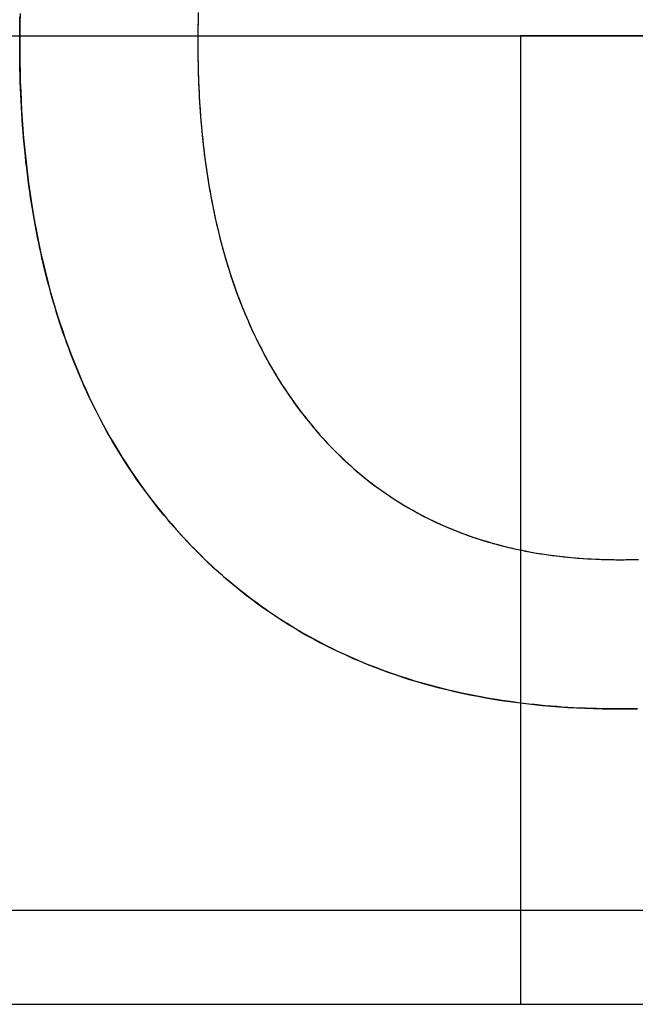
# Model space of a CAD drawing. Extents: x -1.48 to 1.48, y -1.03 to 1.03.
# Tile 51 of 90: x 0.1278 to 0.1735, y -0.646 to -0.5728. Entities that reach past the tile are written whole.
import ezdxf

# ---------------------------------------------------------------- set-up
doc = ezdxf.new("R2010")
doc.units = 0
doc.layers.get('0').update_dxf_attribs({"linetype": 'CONTINUOUS'})

# ---------------------------------------------------------------- blocks, each defined once
blk = doc.blocks.new('*U1')
at = {"extrusion": (0, -1, 0)}
for p, q in [((-0.165, -0.574, -1.8705), (0.165, -0.574, -1.8705)), ((0.08, -0.574, -1.5645), (0.165, -0.574, -1.5645)), ((0.165, -0.574, -1.8705), (0.165, -0.574, -1.5645)), ((0.08, -0.646, -1.5645), (0.165, -0.646, -1.5645)), ((0.08, -0.646, -1.502), (0.92, -0.646, -1.502)), ((0.165, -0.646, -1.5645), (0.165, -0.646, -1.9535)), ((0.165, -0.646, -1.9535), (0.24, -0.646, -1.9535))]:
    blk.add_line(p, q, dxfattribs=at)
at = {"extrusion": (0, 0, -1)}
for p, q in [((-0.165, -0.574, -1.8705), (0.165, -0.574, -1.8705)), ((0.08, -0.574, -1.5645), (0.165, -0.574, -1.5645)), ((0.165, -0.574, -1.5645), (0.165, -0.646, -1.5645)), ((0.24, -0.574, -1.9535), (0.165, -0.574, -1.9535)), ((0.165, -0.574, -1.9535), (0.165, -0.646, -1.9535)), ((0.165, -0.574, -1.8705), (0.24, -0.574, -1.8705)), ((0.08, -0.646, -1.5645), (0.165, -0.646, -1.5645)), ((0.165, -0.646, -1.9535), (0.24, -0.646, -1.9535))]:
    blk.add_line(p, q, dxfattribs=at)
for p, q in [((0.14102, -0.574514, 0.154), (0.14102, -0.574514, 0.1539)), ((0.14102, -0.574514, 0.154), (0.14102, -0.574514, 0.1539)), ((0.172405, -0.612941, 0.154), (0.172405, -0.612941, 0.1539)), ((0.172405, -0.612941, 0.154), (0.172405, -0.612941, 0.1539)), ((0.172405, -0.62404, 0.154), (0.172405, -0.62404, 0.1539)), ((0.172405, -0.62404, 0.154), (0.172405, -0.62404, 0.1539)), ((0.08, -0.639, -1.502), (0.92, -0.639, -1.502)), ((0.08, -0.646, -1.502), (0.92, -0.646, -1.502))]:
    blk.add_line(p, q)
at = {"extrusion": (0, 1, 0)}
for p, q in [((0.165, -0.574, -1.8705), (0.24, -0.574, -1.8705)), ((0.165, -0.574, -1.8705), (0.165, -0.574, -1.9535)), ((0.24, -0.574, -1.9535), (0.165, -0.574, -1.9535))]:
    blk.add_line(p, q, dxfattribs=at)
at = {"extrusion": (-1, 0, 0)}
for p, q in [((0.165, -0.574, -1.9535), (0.165, -0.646, -1.9535)), ((0.165, -0.574, -1.8705), (0.165, -0.574, -1.9535)), ((0.165, -0.574, -1.5645), (0.165, -0.646, -1.5645)), ((0.165, -0.574, -1.8705), (0.165, -0.574, -1.5645)), ((0.165, -0.646, -1.5645), (0.165, -0.646, -1.9535))]:
    blk.add_line(p, q, dxfattribs=at)
at = {"extrusion": (2e-16, -0.9998, -0.019996)}
blk.add_line((0.08, -0.639, -1.502), (0.92, -0.639, -1.502), dxfattribs=at)
for points in [[(0.127778, -0.574514, 0.154), (0.127779, -0.574028, 0.154), (0.127783, -0.573544, 0.154), (0.127789, -0.573062, 0.154), (0.127798, -0.572582, 0.154)], [(0.127804, -0.572338, 0.1539), (0.127789, -0.573058, 0.1539), (0.12778, -0.573784, 0.1539), (0.127778, -0.574514, 0.1539)], [(0.127804, -0.572338, 0.1539), (0.127789, -0.573058, 0.1539), (0.12778, -0.573784, 0.1539), (0.127778, -0.574514, 0.1539)], [(0.127778, -0.574514, 0.154), (0.127779, -0.574028, 0.154), (0.127783, -0.573544, 0.154), (0.127789, -0.573062, 0.154), (0.127798, -0.572582, 0.154)], [(0.141043, -0.572636, 0.154), (0.141035, -0.573008, 0.154), (0.141028, -0.573382, 0.154), (0.141024, -0.573758, 0.154), (0.141021, -0.574135, 0.154), (0.14102, -0.574514, 0.154)], [(0.141053, -0.57226, 0.1539), (0.141039, -0.572818, 0.1539), (0.141028, -0.573379, 0.1539), (0.141022, -0.573945, 0.1539), (0.14102, -0.574514, 0.1539)], [(0.141053, -0.57226, 0.1539), (0.141039, -0.572818, 0.1539), (0.141028, -0.573379, 0.1539), (0.141022, -0.573945, 0.1539), (0.14102, -0.574514, 0.1539)], [(0.141043, -0.572636, 0.154), (0.141035, -0.573008, 0.154), (0.141028, -0.573382, 0.154), (0.141024, -0.573758, 0.154), (0.141021, -0.574135, 0.154), (0.14102, -0.574514, 0.154)], [(0.172405, -0.62404, 0.154), (0.171966, -0.624039, 0.154), (0.17153, -0.624034, 0.154), (0.171096, -0.624027, 0.154), (0.170664, -0.624017, 0.154), (0.170233, -0.624004, 0.154), (0.169805, -0.623988, 0.154), (0.169379, -0.623969, 0.154), (0.168955, -0.623948, 0.154), (0.168533, -0.623923, 0.154), (0.168112, -0.623896, 0.154), (0.167694, -0.623866, 0.154), (0.167278, -0.623833, 0.154), (0.166864, -0.623797, 0.154), (0.166452, -0.623758, 0.154), (0.166042, -0.623716, 0.154), (0.165633, -0.623672, 0.154), (0.165227, -0.623624, 0.154), (0.164823, -0.623574, 0.154), (0.164421, -0.62352, 0.154), (0.164021, -0.623464, 0.154), (0.163623, -0.623405, 0.154), (0.163227, -0.623343, 0.154), (0.162832, -0.623279, 0.154), (0.16244, -0.623211, 0.154), (0.16205, -0.62314, 0.154), (0.161662, -0.623067, 0.154), (0.161276, -0.622991, 0.154), (0.160892, -0.622912, 0.154), (0.16051, -0.622829, 0.154), (0.16013, -0.622745, 0.154), (0.159752, -0.622657, 0.154), (0.159376, -0.622566, 0.154), (0.159002, -0.622472, 0.154), (0.15863, -0.622376, 0.154), (0.15826, -0.622277, 0.154), (0.157892, -0.622175, 0.154), (0.157526, -0.622069, 0.154), (0.157162, -0.621962, 0.154), (0.1568, -0.621851, 0.154), (0.15644, -0.621737, 0.154), (0.156082, -0.62162, 0.154), (0.155726, -0.621501, 0.154), (0.155372, -0.621379, 0.154), (0.15502, -0.621253, 0.154), (0.15467, -0.621125, 0.154), (0.154322, -0.620994, 0.154), (0.153976, -0.62086, 0.154), (0.153632, -0.620724, 0.154), (0.15329, -0.620584, 0.154), (0.15295, -0.620441, 0.154), (0.152612, -0.620296, 0.154), (0.152276, -0.620148, 0.154), (0.151942, -0.619997, 0.154), (0.15161, -0.619843, 0.154), (0.15128, -0.619686, 0.154), (0.150952, -0.619526, 0.154), (0.150626, -0.619363, 0.154), (0.150302, -0.619198, 0.154), (0.14998, -0.619029, 0.154), (0.149661, -0.618858, 0.154), (0.149343, -0.618684, 0.154), (0.149027, -0.618507, 0.154), (0.148713, -0.618327, 0.154), (0.148401, -0.618144, 0.154), (0.148091, -0.617958, 0.154), (0.147783, -0.61777, 0.154), (0.147478, -0.617578, 0.154), (0.147174, -0.617384, 0.154), (0.146872, -0.617187, 0.154), (0.146572, -0.616987, 0.154), (0.146274, -0.616784, 0.154), (0.145978, -0.616578, 0.154), (0.145685, -0.616369, 0.154), (0.145393, -0.616158, 0.154), (0.145103, -0.615943, 0.154), (0.144815, -0.615726, 0.154), (0.144529, -0.615506, 0.154), (0.144246, -0.615283, 0.154), (0.143964, -0.615057, 0.154), (0.143684, -0.614828, 0.154), (0.143406, -0.614596, 0.154), (0.14313, -0.614361, 0.154), (0.142857, -0.614124, 0.154), (0.142585, -0.613883, 0.154), (0.142315, -0.61364, 0.154), (0.142048, -0.613394, 0.154), (0.141782, -0.613145, 0.154), (0.141518, -0.612893, 0.154), (0.141256, -0.612638, 0.154), (0.140997, -0.612381, 0.154), (0.140739, -0.61212, 0.154), (0.140483, -0.611857, 0.154), (0.14023, -0.61159, 0.154), (0.139978, -0.611321, 0.154), (0.139728, -0.611049, 0.154), (0.139481, -0.610774, 0.154), (0.139235, -0.610497, 0.154), (0.138993, -0.610218, 0.154), (0.138753, -0.609936, 0.154), (0.138516, -0.609652, 0.154), (0.138281, -0.609366, 0.154), (0.138049, -0.609078, 0.154), (0.137819, -0.608788, 0.154), (0.137593, -0.608495, 0.154), (0.137368, -0.6082, 0.154), (0.137146, -0.607903, 0.154), (0.136927, -0.607603, 0.154), (0.136711, -0.607302, 0.154), (0.136497, -0.606998, 0.154), (0.136285, -0.606692, 0.154), (0.136077, -0.606384, 0.154), (0.13587, -0.606073, 0.154), (0.135667, -0.60576, 0.154), (0.135466, -0.605445, 0.154), (0.135267, -0.605128, 0.154), (0.135072, -0.604809, 0.154), (0.134878, -0.604487, 0.154), (0.134688, -0.604163, 0.154), (0.1345, -0.603837, 0.154), (0.134314, -0.603509, 0.154), (0.134132, -0.603178, 0.154), (0.133951, -0.602846, 0.154), (0.133774, -0.602511, 0.154), (0.133599, -0.602173, 0.154), (0.133426, -0.601834, 0.154), (0.133256, -0.601492, 0.154), (0.133089, -0.601148, 0.154), (0.132924, -0.600802, 0.154), (0.132762, -0.600454, 0.154), (0.132603, -0.600103, 0.154), (0.132446, -0.599751, 0.154), (0.132291, -0.599396, 0.154), (0.13214, -0.599038, 0.154), (0.131991, -0.598679, 0.154), (0.131844, -0.598317, 0.154), (0.1317, -0.597953, 0.154), (0.131559, -0.597587, 0.154), (0.13142, -0.597219, 0.154), (0.131284, -0.596848, 0.154), (0.13115, -0.596476, 0.154), (0.131019, -0.596101, 0.154), (0.130891, -0.595723, 0.154), (0.130765, -0.595344, 0.154), (0.130642, -0.594962, 0.154), (0.130521, -0.594578, 0.154), (0.130403, -0.594192, 0.154), (0.130288, -0.593804, 0.154), (0.130175, -0.593413, 0.154), (0.130065, -0.59302, 0.154), (0.129957, -0.592625, 0.154), (0.129852, -0.592228, 0.154), (0.12975, -0.591829, 0.154), (0.12965, -0.591427, 0.154), (0.129553, -0.591023, 0.154), (0.129458, -0.590617, 0.154), (0.129366, -0.590208, 0.154), (0.129277, -0.589798, 0.154), (0.12919, -0.589385, 0.154), (0.129105, -0.58897, 0.154), (0.129024, -0.588553, 0.154), (0.128945, -0.588133, 0.154), (0.128868, -0.587711, 0.154), (0.128794, -0.587288, 0.154), (0.128723, -0.586861, 0.154), (0.128654, -0.586433, 0.154), (0.128588, -0.586002, 0.154), (0.128524, -0.585569, 0.154), (0.128463, -0.585134, 0.154), (0.128405, -0.584697, 0.154), (0.128349, -0.584258, 0.154), (0.128296, -0.583816, 0.154), (0.128246, -0.583372, 0.154), (0.128198, -0.582926, 0.154), (0.128152, -0.582477, 0.154), (0.128109, -0.582027, 0.154), (0.128069, -0.581574, 0.154), (0.128032, -0.581119, 0.154), (0.127997, -0.580661, 0.154), (0.127964, -0.580202, 0.154), (0.127934, -0.57974, 0.154), (0.127907, -0.579276, 0.154), (0.127883, -0.57881, 0.154), (0.127861, -0.578341, 0.154), (0.127841, -0.577871, 0.154), (0.127824, -0.577398, 0.154), (0.12781, -0.576923, 0.154), (0.127798, -0.576446, 0.154), (0.127789, -0.575966, 0.154), (0.127783, -0.575484, 0.154), (0.127779, -0.575, 0.154), (0.127778, -0.574514, 0.154)], [(0.127778, -0.574514, 0.1539), (0.12778, -0.575244, 0.1539), (0.127789, -0.57597, 0.1539), (0.127804, -0.57669, 0.1539), (0.127824, -0.577405, 0.1539), (0.127851, -0.578116, 0.1539), (0.127883, -0.578821, 0.1539), (0.127921, -0.579521, 0.1539), (0.127965, -0.580216, 0.1539), (0.128015, -0.580907, 0.1539), (0.128071, -0.581592, 0.1539), (0.128132, -0.582272, 0.1539), (0.1282, -0.582947, 0.1539), (0.128273, -0.583617, 0.1539), (0.128352, -0.584282, 0.1539), (0.128437, -0.584942, 0.1539), (0.128528, -0.585597, 0.1539), (0.128625, -0.586247, 0.1539), (0.128728, -0.586892, 0.1539), (0.128836, -0.587531, 0.1539), (0.128951, -0.588166, 0.1539), (0.129071, -0.588796, 0.1539), (0.129197, -0.589421, 0.1539), (0.129329, -0.590041, 0.1539), (0.129467, -0.590655, 0.1539), (0.129611, -0.591265, 0.1539), (0.12976, -0.59187, 0.1539), (0.129916, -0.592469, 0.1539), (0.130077, -0.593064, 0.1539), (0.130244, -0.593653, 0.1539), (0.130417, -0.594238, 0.1539), (0.130596, -0.594817, 0.1539), (0.130781, -0.595392, 0.1539), (0.130972, -0.595961, 0.1539), (0.131168, -0.596526, 0.1539), (0.13137, -0.597085, 0.1539), (0.131579, -0.597639, 0.1539), (0.131793, -0.598189, 0.1539), (0.132013, -0.598733, 0.1539), (0.132239, -0.599272, 0.1539), (0.13247, -0.599806, 0.1539), (0.132708, -0.600336, 0.1539), (0.132951, -0.60086, 0.1539), (0.133201, -0.601379, 0.1539), (0.133456, -0.601893, 0.1539), (0.133717, -0.602402, 0.1539), (0.133984, -0.602906, 0.1539), (0.134256, -0.603405, 0.1539), (0.134535, -0.603899, 0.1539), (0.13482, -0.604388, 0.1539), (0.13511, -0.604872, 0.1539), (0.135406, -0.605351, 0.1539), (0.135708, -0.605825, 0.1539), (0.136016, -0.606293, 0.1539), (0.13633, -0.606757, 0.1539), (0.13665, -0.607216, 0.1539), (0.136975, -0.60767, 0.1539), (0.137307, -0.608118, 0.1539), (0.137644, -0.608562, 0.1539), (0.137987, -0.609001, 0.1539), (0.138336, -0.609434, 0.1539), (0.138691, -0.609863, 0.1539), (0.139052, -0.610286, 0.1539), (0.139419, -0.610705, 0.1539), (0.139791, -0.611118, 0.1539), (0.140168, -0.611525, 0.1539), (0.140549, -0.611926, 0.1539), (0.140936, -0.612319, 0.1539), (0.141326, -0.612707, 0.1539), (0.141721, -0.613088, 0.1539), (0.142121, -0.613462, 0.1539), (0.142525, -0.61383, 0.1539), (0.142934, -0.614191, 0.1539), (0.143347, -0.614546, 0.1539), (0.143765, -0.614895, 0.1539), (0.144188, -0.615237, 0.1539), (0.144615, -0.615572, 0.1539), (0.145046, -0.615901, 0.1539), (0.145482, -0.616223, 0.1539), (0.145923, -0.616539, 0.1539), (0.146368, -0.616848, 0.1539), (0.146817, -0.617151, 0.1539), (0.147272, -0.617447, 0.1539), (0.14773, -0.617737, 0.1539), (0.148193, -0.61802, 0.1539), (0.148661, -0.618297, 0.1539), (0.149134, -0.618567, 0.1539), (0.14961, -0.618831, 0.1539), (0.150092, -0.619088, 0.1539), (0.150578, -0.619339, 0.1539), (0.151068, -0.619583, 0.1539), (0.151563, -0.619821, 0.1539), (0.152063, -0.620052, 0.1539), (0.152567, -0.620276, 0.1539), (0.153075, -0.620495, 0.1539), (0.153588, -0.620706, 0.1539), (0.154106, -0.620911, 0.1539), (0.154628, -0.62111, 0.1539), (0.155155, -0.621302, 0.1539), (0.155686, -0.621488, 0.1539), (0.156222, -0.621667, 0.1539), (0.156763, -0.621839, 0.1539), (0.157307, -0.622005, 0.1539), (0.157857, -0.622165, 0.1539), (0.158411, -0.622318, 0.1539), (0.158969, -0.622464, 0.1539), (0.159532, -0.622604, 0.1539), (0.1601, -0.622738, 0.1539), (0.160672, -0.622865, 0.1539), (0.161249, -0.622985, 0.1539), (0.16183, -0.623099, 0.1539), (0.162416, -0.623207, 0.1539), (0.163006, -0.623307, 0.1539), (0.163601, -0.623402, 0.1539), (0.1642, -0.62349, 0.1539), (0.164804, -0.623571, 0.1539), (0.165412, -0.623646, 0.1539), (0.166025, -0.623714, 0.1539), (0.166643, -0.623776, 0.1539), (0.167265, -0.623832, 0.1539), (0.167892, -0.62388, 0.1539), (0.168523, -0.623923, 0.1539), (0.169158, -0.623959, 0.1539), (0.169798, -0.623988, 0.1539), (0.170443, -0.624011, 0.1539), (0.171092, -0.624027, 0.1539), (0.171746, -0.624037, 0.1539), (0.172405, -0.62404, 0.1539)], [(0.127778, -0.574514, 0.1539), (0.12778, -0.575244, 0.1539), (0.127789, -0.57597, 0.1539), (0.127804, -0.57669, 0.1539), (0.127824, -0.577405, 0.1539), (0.127851, -0.578116, 0.1539), (0.127883, -0.578821, 0.1539), (0.127921, -0.579521, 0.1539), (0.127965, -0.580216, 0.1539), (0.128015, -0.580907, 0.1539), (0.128071, -0.581592, 0.1539), (0.128132, -0.582272, 0.1539), (0.1282, -0.582947, 0.1539), (0.128273, -0.583617, 0.1539), (0.128352, -0.584282, 0.1539), (0.128437, -0.584942, 0.1539), (0.128528, -0.585597, 0.1539), (0.128625, -0.586247, 0.1539), (0.128728, -0.586892, 0.1539), (0.128836, -0.587531, 0.1539), (0.128951, -0.588166, 0.1539), (0.129071, -0.588796, 0.1539), (0.129197, -0.589421, 0.1539), (0.129329, -0.590041, 0.1539), (0.129467, -0.590655, 0.1539), (0.129611, -0.591265, 0.1539), (0.12976, -0.59187, 0.1539), (0.129916, -0.592469, 0.1539), (0.130077, -0.593064, 0.1539), (0.130244, -0.593653, 0.1539), (0.130417, -0.594238, 0.1539), (0.130596, -0.594817, 0.1539), (0.130781, -0.595392, 0.1539), (0.130972, -0.595961, 0.1539), (0.131168, -0.596526, 0.1539), (0.13137, -0.597085, 0.1539), (0.131579, -0.597639, 0.1539), (0.131793, -0.598189, 0.1539), (0.132013, -0.598733, 0.1539), (0.132239, -0.599272, 0.1539), (0.13247, -0.599806, 0.1539), (0.132708, -0.600336, 0.1539), (0.132951, -0.60086, 0.1539), (0.133201, -0.601379, 0.1539), (0.133456, -0.601893, 0.1539), (0.133717, -0.602402, 0.1539), (0.133984, -0.602906, 0.1539), (0.134256, -0.603405, 0.1539), (0.134535, -0.603899, 0.1539), (0.13482, -0.604388, 0.1539), (0.13511, -0.604872, 0.1539), (0.135406, -0.605351, 0.1539), (0.135708, -0.605825, 0.1539), (0.136016, -0.606293, 0.1539), (0.13633, -0.606757, 0.1539), (0.13665, -0.607216, 0.1539), (0.136975, -0.60767, 0.1539), (0.137307, -0.608118, 0.1539), (0.137644, -0.608562, 0.1539), (0.137987, -0.609001, 0.1539), (0.138336, -0.609434, 0.1539), (0.138691, -0.609863, 0.1539), (0.139052, -0.610286, 0.1539), (0.139419, -0.610705, 0.1539), (0.139791, -0.611118, 0.1539), (0.140168, -0.611525, 0.1539), (0.140549, -0.611926, 0.1539), (0.140936, -0.612319, 0.1539), (0.141326, -0.612707, 0.1539), (0.141721, -0.613088, 0.1539), (0.142121, -0.613462, 0.1539), (0.142525, -0.61383, 0.1539), (0.142934, -0.614191, 0.1539), (0.143347, -0.614546, 0.1539), (0.143765, -0.614895, 0.1539), (0.144188, -0.615237, 0.1539), (0.144615, -0.615572, 0.1539), (0.145046, -0.615901, 0.1539), (0.145482, -0.616223, 0.1539), (0.145923, -0.616539, 0.1539), (0.146368, -0.616848, 0.1539), (0.146817, -0.617151, 0.1539), (0.147272, -0.617447, 0.1539), (0.14773, -0.617737, 0.1539), (0.148193, -0.61802, 0.1539), (0.148661, -0.618297, 0.1539), (0.149134, -0.618567, 0.1539), (0.14961, -0.618831, 0.1539), (0.150092, -0.619088, 0.1539), (0.150578, -0.619339, 0.1539), (0.151068, -0.619583, 0.1539), (0.151563, -0.619821, 0.1539), (0.152063, -0.620052, 0.1539), (0.152567, -0.620276, 0.1539), (0.153075, -0.620495, 0.1539), (0.153588, -0.620706, 0.1539), (0.154106, -0.620911, 0.1539), (0.154628, -0.62111, 0.1539), (0.155155, -0.621302, 0.1539), (0.155686, -0.621488, 0.1539), (0.156222, -0.621667, 0.1539), (0.156763, -0.621839, 0.1539), (0.157307, -0.622005, 0.1539), (0.157857, -0.622165, 0.1539), (0.158411, -0.622318, 0.1539), (0.158969, -0.622464, 0.1539), (0.159532, -0.622604, 0.1539), (0.1601, -0.622738, 0.1539), (0.160672, -0.622865, 0.1539), (0.161249, -0.622985, 0.1539), (0.16183, -0.623099, 0.1539), (0.162416, -0.623207, 0.1539), (0.163006, -0.623307, 0.1539), (0.163601, -0.623402, 0.1539), (0.1642, -0.62349, 0.1539), (0.164804, -0.623571, 0.1539), (0.165412, -0.623646, 0.1539), (0.166025, -0.623714, 0.1539), (0.166643, -0.623776, 0.1539), (0.167265, -0.623832, 0.1539), (0.167892, -0.62388, 0.1539), (0.168523, -0.623923, 0.1539), (0.169158, -0.623959, 0.1539), (0.169798, -0.623988, 0.1539), (0.170443, -0.624011, 0.1539), (0.171092, -0.624027, 0.1539), (0.171746, -0.624037, 0.1539), (0.172405, -0.62404, 0.1539)], [(0.172405, -0.62404, 0.154), (0.171966, -0.624039, 0.154), (0.17153, -0.624034, 0.154), (0.171096, -0.624027, 0.154), (0.170664, -0.624017, 0.154), (0.170233, -0.624004, 0.154), (0.169805, -0.623988, 0.154), (0.169379, -0.623969, 0.154), (0.168955, -0.623948, 0.154), (0.168533, -0.623923, 0.154), (0.168112, -0.623896, 0.154), (0.167694, -0.623866, 0.154), (0.167278, -0.623833, 0.154), (0.166864, -0.623797, 0.154), (0.166452, -0.623758, 0.154), (0.166042, -0.623716, 0.154), (0.165633, -0.623672, 0.154), (0.165227, -0.623624, 0.154), (0.164823, -0.623574, 0.154), (0.164421, -0.62352, 0.154), (0.164021, -0.623464, 0.154), (0.163623, -0.623405, 0.154), (0.163227, -0.623343, 0.154), (0.162832, -0.623279, 0.154), (0.16244, -0.623211, 0.154), (0.16205, -0.62314, 0.154), (0.161662, -0.623067, 0.154), (0.161276, -0.622991, 0.154), (0.160892, -0.622912, 0.154), (0.16051, -0.622829, 0.154), (0.16013, -0.622745, 0.154), (0.159752, -0.622657, 0.154), (0.159376, -0.622566, 0.154), (0.159002, -0.622472, 0.154), (0.15863, -0.622376, 0.154), (0.15826, -0.622277, 0.154), (0.157892, -0.622175, 0.154), (0.157526, -0.622069, 0.154), (0.157162, -0.621962, 0.154), (0.1568, -0.621851, 0.154), (0.15644, -0.621737, 0.154), (0.156082, -0.62162, 0.154), (0.155726, -0.621501, 0.154), (0.155372, -0.621379, 0.154), (0.15502, -0.621253, 0.154), (0.15467, -0.621125, 0.154), (0.154322, -0.620994, 0.154), (0.153976, -0.62086, 0.154), (0.153632, -0.620724, 0.154), (0.15329, -0.620584, 0.154), (0.15295, -0.620441, 0.154), (0.152612, -0.620296, 0.154), (0.152276, -0.620148, 0.154), (0.151942, -0.619997, 0.154), (0.15161, -0.619843, 0.154), (0.15128, -0.619686, 0.154), (0.150952, -0.619526, 0.154), (0.150626, -0.619363, 0.154), (0.150302, -0.619198, 0.154), (0.14998, -0.619029, 0.154), (0.149661, -0.618858, 0.154), (0.149343, -0.618684, 0.154), (0.149027, -0.618507, 0.154), (0.148713, -0.618327, 0.154), (0.148401, -0.618144, 0.154), (0.148091, -0.617958, 0.154), (0.147783, -0.61777, 0.154), (0.147478, -0.617578, 0.154), (0.147174, -0.617384, 0.154), (0.146872, -0.617187, 0.154), (0.146572, -0.616987, 0.154), (0.146274, -0.616784, 0.154), (0.145978, -0.616578, 0.154), (0.145685, -0.616369, 0.154), (0.145393, -0.616158, 0.154), (0.145103, -0.615943, 0.154), (0.144815, -0.615726, 0.154), (0.144529, -0.615506, 0.154), (0.144246, -0.615283, 0.154), (0.143964, -0.615057, 0.154), (0.143684, -0.614828, 0.154), (0.143406, -0.614596, 0.154), (0.14313, -0.614361, 0.154), (0.142857, -0.614124, 0.154), (0.142585, -0.613883, 0.154), (0.142315, -0.61364, 0.154), (0.142048, -0.613394, 0.154), (0.141782, -0.613145, 0.154), (0.141518, -0.612893, 0.154), (0.141256, -0.612638, 0.154), (0.140997, -0.612381, 0.154), (0.140739, -0.61212, 0.154), (0.140483, -0.611857, 0.154), (0.14023, -0.61159, 0.154), (0.139978, -0.611321, 0.154), (0.139728, -0.611049, 0.154), (0.139481, -0.610774, 0.154), (0.139235, -0.610497, 0.154), (0.138993, -0.610218, 0.154), (0.138753, -0.609936, 0.154), (0.138516, -0.609652, 0.154), (0.138281, -0.609366, 0.154), (0.138049, -0.609078, 0.154), (0.137819, -0.608788, 0.154), (0.137593, -0.608495, 0.154), (0.137368, -0.6082, 0.154), (0.137146, -0.607903, 0.154), (0.136927, -0.607603, 0.154), (0.136711, -0.607302, 0.154), (0.136497, -0.606998, 0.154), (0.136285, -0.606692, 0.154), (0.136077, -0.606384, 0.154), (0.13587, -0.606073, 0.154), (0.135667, -0.60576, 0.154), (0.135466, -0.605445, 0.154), (0.135267, -0.605128, 0.154), (0.135072, -0.604809, 0.154), (0.134878, -0.604487, 0.154), (0.134688, -0.604163, 0.154), (0.1345, -0.603837, 0.154), (0.134314, -0.603509, 0.154), (0.134132, -0.603178, 0.154), (0.133951, -0.602846, 0.154), (0.133774, -0.602511, 0.154), (0.133599, -0.602173, 0.154), (0.133426, -0.601834, 0.154), (0.133256, -0.601492, 0.154), (0.133089, -0.601148, 0.154), (0.132924, -0.600802, 0.154), (0.132762, -0.600454, 0.154), (0.132603, -0.600103, 0.154), (0.132446, -0.599751, 0.154), (0.132291, -0.599396, 0.154), (0.13214, -0.599038, 0.154), (0.131991, -0.598679, 0.154), (0.131844, -0.598317, 0.154), (0.1317, -0.597953, 0.154), (0.131559, -0.597587, 0.154), (0.13142, -0.597219, 0.154), (0.131284, -0.596848, 0.154), (0.13115, -0.596476, 0.154), (0.131019, -0.596101, 0.154), (0.130891, -0.595723, 0.154), (0.130765, -0.595344, 0.154), (0.130642, -0.594962, 0.154), (0.130521, -0.594578, 0.154), (0.130403, -0.594192, 0.154), (0.130288, -0.593804, 0.154), (0.130175, -0.593413, 0.154), (0.130065, -0.59302, 0.154), (0.129957, -0.592625, 0.154), (0.129852, -0.592228, 0.154), (0.12975, -0.591829, 0.154), (0.12965, -0.591427, 0.154), (0.129553, -0.591023, 0.154), (0.129458, -0.590617, 0.154), (0.129366, -0.590208, 0.154), (0.129277, -0.589798, 0.154), (0.12919, -0.589385, 0.154), (0.129105, -0.58897, 0.154), (0.129024, -0.588553, 0.154), (0.128945, -0.588133, 0.154), (0.128868, -0.587711, 0.154), (0.128794, -0.587288, 0.154), (0.128723, -0.586861, 0.154), (0.128654, -0.586433, 0.154), (0.128588, -0.586002, 0.154), (0.128524, -0.585569, 0.154), (0.128463, -0.585134, 0.154), (0.128405, -0.584697, 0.154), (0.128349, -0.584258, 0.154), (0.128296, -0.583816, 0.154), (0.128246, -0.583372, 0.154), (0.128198, -0.582926, 0.154), (0.128152, -0.582477, 0.154), (0.128109, -0.582027, 0.154), (0.128069, -0.581574, 0.154), (0.128032, -0.581119, 0.154), (0.127997, -0.580661, 0.154), (0.127964, -0.580202, 0.154), (0.127934, -0.57974, 0.154), (0.127907, -0.579276, 0.154), (0.127883, -0.57881, 0.154), (0.127861, -0.578341, 0.154), (0.127841, -0.577871, 0.154), (0.127824, -0.577398, 0.154), (0.12781, -0.576923, 0.154), (0.127798, -0.576446, 0.154), (0.127789, -0.575966, 0.154), (0.127783, -0.575484, 0.154), (0.127779, -0.575, 0.154), (0.127778, -0.574514, 0.154)], [(0.14102, -0.574514, 0.154), (0.141021, -0.574891, 0.154), (0.141024, -0.575267, 0.154), (0.141028, -0.575641, 0.154), (0.141035, -0.576013, 0.154), (0.141043, -0.576384, 0.154), (0.141053, -0.576753, 0.154), (0.141065, -0.57712, 0.154), (0.141078, -0.577485, 0.154), (0.141094, -0.577849, 0.154), (0.141111, -0.578211, 0.154), (0.14113, -0.578571, 0.154), (0.141151, -0.578929, 0.154), (0.141174, -0.579286, 0.154), (0.141199, -0.579641, 0.154), (0.141225, -0.579994, 0.154), (0.141253, -0.580346, 0.154), (0.141283, -0.580696, 0.154), (0.141315, -0.581044, 0.154), (0.141349, -0.58139, 0.154), (0.141384, -0.581735, 0.154), (0.141422, -0.582078, 0.154), (0.141461, -0.582419, 0.154), (0.141502, -0.582758, 0.154), (0.141545, -0.583096, 0.154), (0.141589, -0.583432, 0.154), (0.141636, -0.583766, 0.154), (0.141684, -0.584099, 0.154), (0.141734, -0.584429, 0.154), (0.141786, -0.584758, 0.154), (0.14184, -0.585086, 0.154), (0.141895, -0.585411, 0.154), (0.141953, -0.585735, 0.154), (0.142012, -0.586057, 0.154), (0.142073, -0.586378, 0.154), (0.142136, -0.586696, 0.154), (0.1422, -0.587013, 0.154), (0.142267, -0.587329, 0.154), (0.142335, -0.587642, 0.154), (0.142405, -0.587954, 0.154), (0.142477, -0.588264, 0.154), (0.142551, -0.588572, 0.154), (0.142627, -0.588879, 0.154), (0.142704, -0.589184, 0.154), (0.142783, -0.589487, 0.154), (0.142864, -0.589788, 0.154), (0.142947, -0.590088, 0.154), (0.143032, -0.590386, 0.154), (0.143118, -0.590682, 0.154), (0.143207, -0.590976, 0.154), (0.143297, -0.591269, 0.154), (0.143389, -0.59156, 0.154), (0.143483, -0.591849, 0.154), (0.143578, -0.592137, 0.154), (0.143676, -0.592423, 0.154), (0.143775, -0.592707, 0.154), (0.143876, -0.592989, 0.154), (0.143979, -0.59327, 0.154), (0.144084, -0.593549, 0.154), (0.14419, -0.593826, 0.154), (0.144299, -0.594101, 0.154), (0.144409, -0.594375, 0.154), (0.144521, -0.594647, 0.154), (0.144635, -0.594917, 0.154), (0.14475, -0.595186, 0.154), (0.144868, -0.595453, 0.154), (0.144987, -0.595718, 0.154), (0.145108, -0.595981, 0.154), (0.145231, -0.596243, 0.154), (0.145356, -0.596503, 0.154), (0.145482, -0.596761, 0.154), (0.145611, -0.597017, 0.154), (0.145741, -0.597272, 0.154), (0.145873, -0.597525, 0.154), (0.146007, -0.597776, 0.154), (0.146143, -0.598026, 0.154), (0.14628, -0.598274, 0.154), (0.146419, -0.59852, 0.154), (0.146561, -0.598764, 0.154), (0.146704, -0.599007, 0.154), (0.146848, -0.599247, 0.154), (0.146995, -0.599487, 0.154), (0.147143, -0.599724, 0.154), (0.147294, -0.59996, 0.154), (0.147446, -0.600194, 0.154), (0.1476, -0.600426, 0.154), (0.147755, -0.600656, 0.154), (0.147913, -0.600885, 0.154), (0.148072, -0.601112, 0.154), (0.148233, -0.601338, 0.154), (0.148396, -0.601561, 0.154), (0.148561, -0.601783, 0.154), (0.148728, -0.602003, 0.154), (0.148896, -0.602221, 0.154), (0.149067, -0.602438, 0.154), (0.149239, -0.602653, 0.154), (0.149413, -0.602866, 0.154), (0.149588, -0.603077, 0.154), (0.149765, -0.603286, 0.154), (0.149943, -0.603492, 0.154), (0.150123, -0.603697, 0.154), (0.150304, -0.603899, 0.154), (0.150486, -0.604099, 0.154), (0.15067, -0.604296, 0.154), (0.150855, -0.604492, 0.154), (0.151042, -0.604685, 0.154), (0.15123, -0.604876, 0.154), (0.15142, -0.605064, 0.154), (0.151611, -0.605251, 0.154), (0.151803, -0.605435, 0.154), (0.151997, -0.605617, 0.154), (0.152192, -0.605796, 0.154), (0.152389, -0.605974, 0.154), (0.152587, -0.606149, 0.154), (0.152786, -0.606322, 0.154), (0.152987, -0.606493, 0.154), (0.153189, -0.606662, 0.154), (0.153393, -0.606828, 0.154), (0.153598, -0.606992, 0.154), (0.153805, -0.607154, 0.154), (0.154013, -0.607313, 0.154), (0.154222, -0.607471, 0.154), (0.154433, -0.607626, 0.154), (0.154645, -0.607779, 0.154), (0.154859, -0.60793, 0.154), (0.155074, -0.608078, 0.154), (0.15529, -0.608224, 0.154), (0.155508, -0.608368, 0.154), (0.155728, -0.60851, 0.154), (0.155948, -0.60865, 0.154), (0.15617, -0.608787, 0.154), (0.156394, -0.608922, 0.154), (0.156619, -0.609055, 0.154), (0.156845, -0.609185, 0.154), (0.157073, -0.609314, 0.154), (0.157303, -0.60944, 0.154), (0.157533, -0.609564, 0.154), (0.157765, -0.609686, 0.154), (0.157999, -0.609805, 0.154), (0.158234, -0.609922, 0.154), (0.15847, -0.610037, 0.154), (0.158708, -0.61015, 0.154), (0.158947, -0.61026, 0.154), (0.159188, -0.610369, 0.154), (0.15943, -0.610475, 0.154), (0.159673, -0.610579, 0.154), (0.159918, -0.61068, 0.154), (0.160164, -0.61078, 0.154), (0.160412, -0.610877, 0.154), (0.160661, -0.610972, 0.154), (0.160912, -0.611064, 0.154), (0.161163, -0.611155, 0.154), (0.161417, -0.611243, 0.154), (0.161672, -0.611329, 0.154), (0.161928, -0.611412, 0.154), (0.162185, -0.611494, 0.154), (0.162445, -0.611573, 0.154), (0.162705, -0.61165, 0.154), (0.162967, -0.611725, 0.154), (0.16323, -0.611798, 0.154), (0.163495, -0.611868, 0.154), (0.163761, -0.611936, 0.154), (0.164029, -0.612002, 0.154), (0.164298, -0.612066, 0.154), (0.164568, -0.612127, 0.154), (0.16484, -0.612186, 0.154), (0.165113, -0.612243, 0.154), (0.165388, -0.612298, 0.154), (0.165664, -0.61235, 0.154), (0.165941, -0.6124, 0.154), (0.16622, -0.612448, 0.154), (0.1665, -0.612494, 0.154), (0.166782, -0.612538, 0.154), (0.167065, -0.612579, 0.154), (0.16735, -0.612618, 0.154), (0.167636, -0.612655, 0.154), (0.167923, -0.61269, 0.154), (0.168212, -0.612722, 0.154), (0.168502, -0.612752, 0.154), (0.168794, -0.61278, 0.154), (0.169087, -0.612806, 0.154), (0.169382, -0.612829, 0.154), (0.169677, -0.61285, 0.154), (0.169975, -0.612869, 0.154), (0.170274, -0.612886, 0.154), (0.170574, -0.6129, 0.154), (0.170875, -0.612913, 0.154), (0.171178, -0.612923, 0.154), (0.171483, -0.612931, 0.154), (0.171789, -0.612936, 0.154), (0.172096, -0.61294, 0.154), (0.172405, -0.612941, 0.154)], [(0.14102, -0.574514, 0.1539), (0.141022, -0.575081, 0.1539), (0.141028, -0.575644, 0.1539), (0.141039, -0.576203, 0.1539), (0.141053, -0.576759, 0.1539), (0.141072, -0.57731, 0.1539), (0.141094, -0.577857, 0.1539), (0.141121, -0.578401, 0.1539), (0.141152, -0.578941, 0.1539), (0.141187, -0.579476, 0.1539), (0.141226, -0.580008, 0.1539), (0.141269, -0.580536, 0.1539), (0.141317, -0.58106, 0.1539), (0.141368, -0.58158, 0.1539), (0.141424, -0.582096, 0.1539), (0.141484, -0.582609, 0.1539), (0.141547, -0.583117, 0.1539), (0.141615, -0.583622, 0.1539), (0.141688, -0.584122, 0.1539), (0.141764, -0.584619, 0.1539), (0.141844, -0.585111, 0.1539), (0.141929, -0.5856, 0.1539), (0.142017, -0.586085, 0.1539), (0.14211, -0.586566, 0.1539), (0.142207, -0.587043, 0.1539), (0.142308, -0.587516, 0.1539), (0.142413, -0.587986, 0.1539), (0.142522, -0.588451, 0.1539), (0.142635, -0.588912, 0.1539), (0.142752, -0.58937, 0.1539), (0.142874, -0.589824, 0.1539), (0.143, -0.590273, 0.1539), (0.143129, -0.590719, 0.1539), (0.143263, -0.591161, 0.1539), (0.143401, -0.591599, 0.1539), (0.143543, -0.592033, 0.1539), (0.14369, -0.592463, 0.1539), (0.14384, -0.592889, 0.1539), (0.143994, -0.593312, 0.1539), (0.144153, -0.59373, 0.1539), (0.144316, -0.594145, 0.1539), (0.144483, -0.594555, 0.1539), (0.144654, -0.594962, 0.1539), (0.144829, -0.595365, 0.1539), (0.145008, -0.595764, 0.1539), (0.145191, -0.596159, 0.1539), (0.145379, -0.59655, 0.1539), (0.14557, -0.596937, 0.1539), (0.145766, -0.59732, 0.1539), (0.145966, -0.597699, 0.1539), (0.14617, -0.598075, 0.1539), (0.146378, -0.598446, 0.1539), (0.14659, -0.598814, 0.1539), (0.146806, -0.599177, 0.1539), (0.147026, -0.599537, 0.1539), (0.147251, -0.599893, 0.1539), (0.14748, -0.600245, 0.1539), (0.147712, -0.600593, 0.1539), (0.147949, -0.600937, 0.1539), (0.14819, -0.601277, 0.1539), (0.148435, -0.601614, 0.1539), (0.148684, -0.601946, 0.1539), (0.148938, -0.602275, 0.1539), (0.149195, -0.602599, 0.1539), (0.149457, -0.60292, 0.1539), (0.149722, -0.603235, 0.1539), (0.14999, -0.603546, 0.1539), (0.150261, -0.603851, 0.1539), (0.150535, -0.604152, 0.1539), (0.150813, -0.604447, 0.1539), (0.151094, -0.604737, 0.1539), (0.151378, -0.605023, 0.1539), (0.151665, -0.605303, 0.1539), (0.151955, -0.605578, 0.1539), (0.152249, -0.605848, 0.1539), (0.152546, -0.606114, 0.1539), (0.152846, -0.606374, 0.1539), (0.153149, -0.606629, 0.1539), (0.153456, -0.606879, 0.1539), (0.153766, -0.607123, 0.1539), (0.154078, -0.607363, 0.1539), (0.154395, -0.607598, 0.1539), (0.154714, -0.607828, 0.1539), (0.155036, -0.608053, 0.1539), (0.155362, -0.608272, 0.1539), (0.155691, -0.608487, 0.1539), (0.156023, -0.608696, 0.1539), (0.156359, -0.608901, 0.1539), (0.156697, -0.6091, 0.1539), (0.157039, -0.609295, 0.1539), (0.157384, -0.609484, 0.1539), (0.157732, -0.609668, 0.1539), (0.158084, -0.609848, 0.1539), (0.158438, -0.610022, 0.1539), (0.158796, -0.610191, 0.1539), (0.159157, -0.610355, 0.1539), (0.159521, -0.610514, 0.1539), (0.159889, -0.610668, 0.1539), (0.16026, -0.610817, 0.1539), (0.160633, -0.610961, 0.1539), (0.161011, -0.6111, 0.1539), (0.161391, -0.611234, 0.1539), (0.161774, -0.611363, 0.1539), (0.162161, -0.611486, 0.1539), (0.162551, -0.611605, 0.1539), (0.162944, -0.611719, 0.1539), (0.16334, -0.611827, 0.1539), (0.16374, -0.611931, 0.1539), (0.164143, -0.612029, 0.1539), (0.164549, -0.612123, 0.1539), (0.164958, -0.612211, 0.1539), (0.16537, -0.612294, 0.1539), (0.165786, -0.612373, 0.1539), (0.166205, -0.612446, 0.1539), (0.166627, -0.612514, 0.1539), (0.167052, -0.612577, 0.1539), (0.16748, -0.612635, 0.1539), (0.167912, -0.612688, 0.1539), (0.168347, -0.612736, 0.1539), (0.168785, -0.612779, 0.1539), (0.169226, -0.612817, 0.1539), (0.16967, -0.61285, 0.1539), (0.170118, -0.612878, 0.1539), (0.170569, -0.6129, 0.1539), (0.171023, -0.612918, 0.1539), (0.17148, -0.612931, 0.1539), (0.171941, -0.612938, 0.1539), (0.172405, -0.612941, 0.1539)], [(0.14102, -0.574514, 0.1539), (0.141022, -0.575081, 0.1539), (0.141028, -0.575644, 0.1539), (0.141039, -0.576203, 0.1539), (0.141053, -0.576759, 0.1539), (0.141072, -0.57731, 0.1539), (0.141094, -0.577857, 0.1539), (0.141121, -0.578401, 0.1539), (0.141152, -0.578941, 0.1539), (0.141187, -0.579476, 0.1539), (0.141226, -0.580008, 0.1539), (0.141269, -0.580536, 0.1539), (0.141317, -0.58106, 0.1539), (0.141368, -0.58158, 0.1539), (0.141424, -0.582096, 0.1539), (0.141484, -0.582609, 0.1539), (0.141547, -0.583117, 0.1539), (0.141615, -0.583622, 0.1539), (0.141688, -0.584122, 0.1539), (0.141764, -0.584619, 0.1539), (0.141844, -0.585111, 0.1539), (0.141929, -0.5856, 0.1539), (0.142017, -0.586085, 0.1539), (0.14211, -0.586566, 0.1539), (0.142207, -0.587043, 0.1539), (0.142308, -0.587516, 0.1539), (0.142413, -0.587986, 0.1539), (0.142522, -0.588451, 0.1539), (0.142635, -0.588912, 0.1539), (0.142752, -0.58937, 0.1539), (0.142874, -0.589824, 0.1539), (0.143, -0.590273, 0.1539), (0.143129, -0.590719, 0.1539), (0.143263, -0.591161, 0.1539), (0.143401, -0.591599, 0.1539), (0.143543, -0.592033, 0.1539), (0.14369, -0.592463, 0.1539), (0.14384, -0.592889, 0.1539), (0.143994, -0.593312, 0.1539), (0.144153, -0.59373, 0.1539), (0.144316, -0.594145, 0.1539), (0.144483, -0.594555, 0.1539), (0.144654, -0.594962, 0.1539), (0.144829, -0.595365, 0.1539), (0.145008, -0.595764, 0.1539), (0.145191, -0.596159, 0.1539), (0.145379, -0.59655, 0.1539), (0.14557, -0.596937, 0.1539), (0.145766, -0.59732, 0.1539), (0.145966, -0.597699, 0.1539), (0.14617, -0.598075, 0.1539), (0.146378, -0.598446, 0.1539), (0.14659, -0.598814, 0.1539), (0.146806, -0.599177, 0.1539), (0.147026, -0.599537, 0.1539), (0.147251, -0.599893, 0.1539), (0.14748, -0.600245, 0.1539), (0.147712, -0.600593, 0.1539), (0.147949, -0.600937, 0.1539), (0.14819, -0.601277, 0.1539), (0.148435, -0.601614, 0.1539), (0.148684, -0.601946, 0.1539), (0.148938, -0.602275, 0.1539), (0.149195, -0.602599, 0.1539), (0.149457, -0.60292, 0.1539), (0.149722, -0.603235, 0.1539), (0.14999, -0.603546, 0.1539), (0.150261, -0.603851, 0.1539), (0.150535, -0.604152, 0.1539), (0.150813, -0.604447, 0.1539), (0.151094, -0.604737, 0.1539), (0.151378, -0.605023, 0.1539), (0.151665, -0.605303, 0.1539), (0.151955, -0.605578, 0.1539), (0.152249, -0.605848, 0.1539), (0.152546, -0.606114, 0.1539), (0.152846, -0.606374, 0.1539), (0.153149, -0.606629, 0.1539), (0.153456, -0.606879, 0.1539), (0.153766, -0.607123, 0.1539), (0.154078, -0.607363, 0.1539), (0.154395, -0.607598, 0.1539), (0.154714, -0.607828, 0.1539), (0.155036, -0.608053, 0.1539), (0.155362, -0.608272, 0.1539), (0.155691, -0.608487, 0.1539), (0.156023, -0.608696, 0.1539), (0.156359, -0.608901, 0.1539), (0.156697, -0.6091, 0.1539), (0.157039, -0.609295, 0.1539), (0.157384, -0.609484, 0.1539), (0.157732, -0.609668, 0.1539), (0.158084, -0.609848, 0.1539), (0.158438, -0.610022, 0.1539), (0.158796, -0.610191, 0.1539), (0.159157, -0.610355, 0.1539), (0.159521, -0.610514, 0.1539), (0.159889, -0.610668, 0.1539), (0.16026, -0.610817, 0.1539), (0.160633, -0.610961, 0.1539), (0.161011, -0.6111, 0.1539), (0.161391, -0.611234, 0.1539), (0.161774, -0.611363, 0.1539), (0.162161, -0.611486, 0.1539), (0.162551, -0.611605, 0.1539), (0.162944, -0.611719, 0.1539), (0.16334, -0.611827, 0.1539), (0.16374, -0.611931, 0.1539), (0.164143, -0.612029, 0.1539), (0.164549, -0.612123, 0.1539), (0.164958, -0.612211, 0.1539), (0.16537, -0.612294, 0.1539), (0.165786, -0.612373, 0.1539), (0.166205, -0.612446, 0.1539), (0.166627, -0.612514, 0.1539), (0.167052, -0.612577, 0.1539), (0.16748, -0.612635, 0.1539), (0.167912, -0.612688, 0.1539), (0.168347, -0.612736, 0.1539), (0.168785, -0.612779, 0.1539), (0.169226, -0.612817, 0.1539), (0.16967, -0.61285, 0.1539), (0.170118, -0.612878, 0.1539), (0.170569, -0.6129, 0.1539), (0.171023, -0.612918, 0.1539), (0.17148, -0.612931, 0.1539), (0.171941, -0.612938, 0.1539), (0.172405, -0.612941, 0.1539)], [(0.14102, -0.574514, 0.154), (0.141021, -0.574891, 0.154), (0.141024, -0.575267, 0.154), (0.141028, -0.575641, 0.154), (0.141035, -0.576013, 0.154), (0.141043, -0.576384, 0.154), (0.141053, -0.576753, 0.154), (0.141065, -0.57712, 0.154), (0.141078, -0.577485, 0.154), (0.141094, -0.577849, 0.154), (0.141111, -0.578211, 0.154), (0.14113, -0.578571, 0.154), (0.141151, -0.578929, 0.154), (0.141174, -0.579286, 0.154), (0.141199, -0.579641, 0.154), (0.141225, -0.579994, 0.154), (0.141253, -0.580346, 0.154), (0.141283, -0.580696, 0.154), (0.141315, -0.581044, 0.154), (0.141349, -0.58139, 0.154), (0.141384, -0.581735, 0.154), (0.141422, -0.582078, 0.154), (0.141461, -0.582419, 0.154), (0.141502, -0.582758, 0.154), (0.141545, -0.583096, 0.154), (0.141589, -0.583432, 0.154), (0.141636, -0.583766, 0.154), (0.141684, -0.584099, 0.154), (0.141734, -0.584429, 0.154), (0.141786, -0.584758, 0.154), (0.14184, -0.585086, 0.154), (0.141895, -0.585411, 0.154), (0.141953, -0.585735, 0.154), (0.142012, -0.586057, 0.154), (0.142073, -0.586378, 0.154), (0.142136, -0.586696, 0.154), (0.1422, -0.587013, 0.154), (0.142267, -0.587329, 0.154), (0.142335, -0.587642, 0.154), (0.142405, -0.587954, 0.154), (0.142477, -0.588264, 0.154), (0.142551, -0.588572, 0.154), (0.142627, -0.588879, 0.154), (0.142704, -0.589184, 0.154), (0.142783, -0.589487, 0.154), (0.142864, -0.589788, 0.154), (0.142947, -0.590088, 0.154), (0.143032, -0.590386, 0.154), (0.143118, -0.590682, 0.154), (0.143207, -0.590976, 0.154), (0.143297, -0.591269, 0.154), (0.143389, -0.59156, 0.154), (0.143483, -0.591849, 0.154), (0.143578, -0.592137, 0.154), (0.143676, -0.592423, 0.154), (0.143775, -0.592707, 0.154), (0.143876, -0.592989, 0.154), (0.143979, -0.59327, 0.154), (0.144084, -0.593549, 0.154), (0.14419, -0.593826, 0.154), (0.144299, -0.594101, 0.154), (0.144409, -0.594375, 0.154), (0.144521, -0.594647, 0.154), (0.144635, -0.594917, 0.154), (0.14475, -0.595186, 0.154), (0.144868, -0.595453, 0.154), (0.144987, -0.595718, 0.154), (0.145108, -0.595981, 0.154), (0.145231, -0.596243, 0.154), (0.145356, -0.596503, 0.154), (0.145482, -0.596761, 0.154), (0.145611, -0.597017, 0.154), (0.145741, -0.597272, 0.154), (0.145873, -0.597525, 0.154), (0.146007, -0.597776, 0.154), (0.146143, -0.598026, 0.154), (0.14628, -0.598274, 0.154), (0.146419, -0.59852, 0.154), (0.146561, -0.598764, 0.154), (0.146704, -0.599007, 0.154), (0.146848, -0.599247, 0.154), (0.146995, -0.599487, 0.154), (0.147143, -0.599724, 0.154), (0.147294, -0.59996, 0.154), (0.147446, -0.600194, 0.154), (0.1476, -0.600426, 0.154), (0.147755, -0.600656, 0.154), (0.147913, -0.600885, 0.154), (0.148072, -0.601112, 0.154), (0.148233, -0.601338, 0.154), (0.148396, -0.601561, 0.154), (0.148561, -0.601783, 0.154), (0.148728, -0.602003, 0.154), (0.148896, -0.602221, 0.154), (0.149067, -0.602438, 0.154), (0.149239, -0.602653, 0.154), (0.149413, -0.602866, 0.154), (0.149588, -0.603077, 0.154), (0.149765, -0.603286, 0.154), (0.149943, -0.603492, 0.154), (0.150123, -0.603697, 0.154), (0.150304, -0.603899, 0.154), (0.150486, -0.604099, 0.154), (0.15067, -0.604296, 0.154), (0.150855, -0.604492, 0.154), (0.151042, -0.604685, 0.154), (0.15123, -0.604876, 0.154), (0.15142, -0.605064, 0.154), (0.151611, -0.605251, 0.154), (0.151803, -0.605435, 0.154), (0.151997, -0.605617, 0.154), (0.152192, -0.605796, 0.154), (0.152389, -0.605974, 0.154), (0.152587, -0.606149, 0.154), (0.152786, -0.606322, 0.154), (0.152987, -0.606493, 0.154), (0.153189, -0.606662, 0.154), (0.153393, -0.606828, 0.154), (0.153598, -0.606992, 0.154), (0.153805, -0.607154, 0.154), (0.154013, -0.607313, 0.154), (0.154222, -0.607471, 0.154), (0.154433, -0.607626, 0.154), (0.154645, -0.607779, 0.154), (0.154859, -0.60793, 0.154), (0.155074, -0.608078, 0.154), (0.15529, -0.608224, 0.154), (0.155508, -0.608368, 0.154), (0.155728, -0.60851, 0.154), (0.155948, -0.60865, 0.154), (0.15617, -0.608787, 0.154), (0.156394, -0.608922, 0.154), (0.156619, -0.609055, 0.154), (0.156845, -0.609185, 0.154), (0.157073, -0.609314, 0.154), (0.157303, -0.60944, 0.154), (0.157533, -0.609564, 0.154), (0.157765, -0.609686, 0.154), (0.157999, -0.609805, 0.154), (0.158234, -0.609922, 0.154), (0.15847, -0.610037, 0.154), (0.158708, -0.61015, 0.154), (0.158947, -0.61026, 0.154), (0.159188, -0.610369, 0.154), (0.15943, -0.610475, 0.154), (0.159673, -0.610579, 0.154), (0.159918, -0.61068, 0.154), (0.160164, -0.61078, 0.154), (0.160412, -0.610877, 0.154), (0.160661, -0.610972, 0.154), (0.160912, -0.611064, 0.154), (0.161163, -0.611155, 0.154), (0.161417, -0.611243, 0.154), (0.161672, -0.611329, 0.154), (0.161928, -0.611412, 0.154), (0.162185, -0.611494, 0.154), (0.162445, -0.611573, 0.154), (0.162705, -0.61165, 0.154), (0.162967, -0.611725, 0.154), (0.16323, -0.611798, 0.154), (0.163495, -0.611868, 0.154), (0.163761, -0.611936, 0.154), (0.164029, -0.612002, 0.154), (0.164298, -0.612066, 0.154), (0.164568, -0.612127, 0.154), (0.16484, -0.612186, 0.154), (0.165113, -0.612243, 0.154), (0.165388, -0.612298, 0.154), (0.165664, -0.61235, 0.154), (0.165941, -0.6124, 0.154), (0.16622, -0.612448, 0.154), (0.1665, -0.612494, 0.154), (0.166782, -0.612538, 0.154), (0.167065, -0.612579, 0.154), (0.16735, -0.612618, 0.154), (0.167636, -0.612655, 0.154), (0.167923, -0.61269, 0.154), (0.168212, -0.612722, 0.154), (0.168502, -0.612752, 0.154), (0.168794, -0.61278, 0.154), (0.169087, -0.612806, 0.154), (0.169382, -0.612829, 0.154), (0.169677, -0.61285, 0.154), (0.169975, -0.612869, 0.154), (0.170274, -0.612886, 0.154), (0.170574, -0.6129, 0.154), (0.170875, -0.612913, 0.154), (0.171178, -0.612923, 0.154), (0.171483, -0.612931, 0.154), (0.171789, -0.612936, 0.154), (0.172096, -0.61294, 0.154), (0.172405, -0.612941, 0.154)], [(0.173704, -0.624027, 0.154), (0.173273, -0.624034, 0.154), (0.17284, -0.624039, 0.154), (0.172405, -0.62404, 0.154)], [(0.172405, -0.62404, 0.1539), (0.173058, -0.624037, 0.1539), (0.173707, -0.624027, 0.1539)], [(0.172405, -0.612941, 0.154), (0.17271, -0.61294, 0.154), (0.173014, -0.612936, 0.154), (0.173317, -0.612931, 0.154), (0.173618, -0.612923, 0.154)], [(0.172405, -0.612941, 0.1539), (0.172863, -0.612938, 0.1539), (0.173319, -0.612931, 0.1539), (0.173772, -0.612918, 0.1539)], [(0.172405, -0.62404, 0.1539), (0.173058, -0.624037, 0.1539), (0.173707, -0.624027, 0.1539)], [(0.172405, -0.612941, 0.1539), (0.172863, -0.612938, 0.1539), (0.173319, -0.612931, 0.1539), (0.173772, -0.612918, 0.1539)], [(0.173704, -0.624027, 0.154), (0.173273, -0.624034, 0.154), (0.17284, -0.624039, 0.154), (0.172405, -0.62404, 0.154)], [(0.172405, -0.612941, 0.154), (0.17271, -0.61294, 0.154), (0.173014, -0.612936, 0.154), (0.173317, -0.612931, 0.154), (0.173618, -0.612923, 0.154)]]:
    blk.add_polyline3d(points)

msp = doc.modelspace()

# ---------------------------------------------------------------- block references
msp.add_blockref('*U1', (0, 0))

doc.saveas('drawing.dxf')
